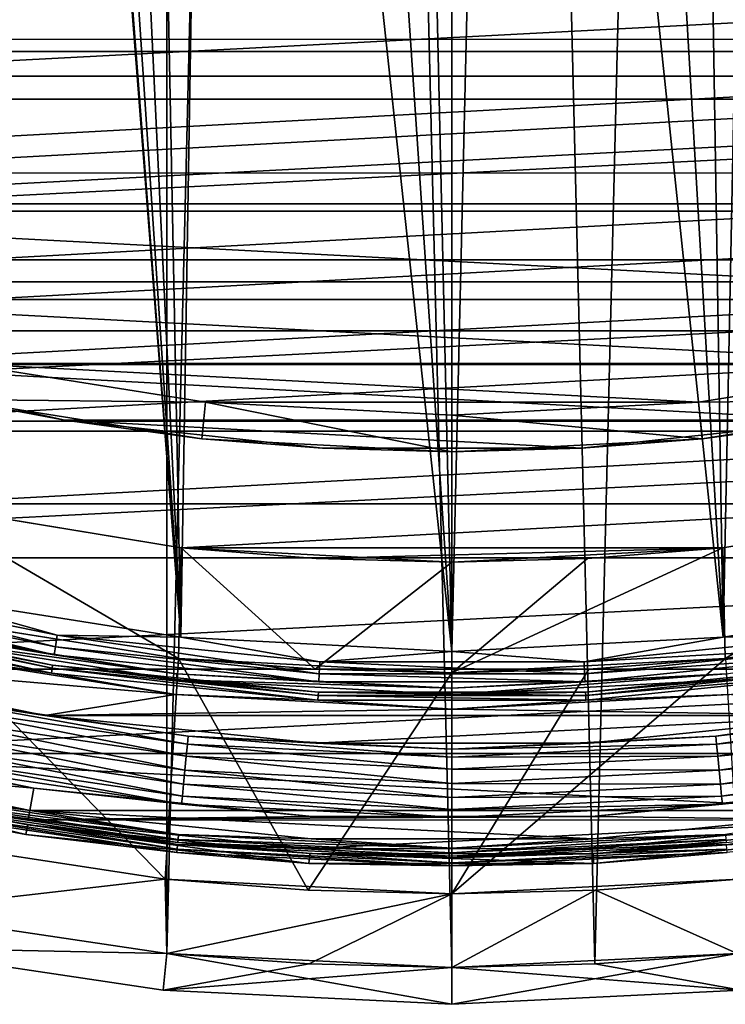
# Model space of a CAD drawing. Header units: millimetres. Extents: x -40 to 40, y -40 to 40.
# Tile 129 of 256: x -5.9 to 3.7, y -40 to -26.6. Entities that reach past the tile are written whole.
import ezdxf

# ---------------------------------------------------------------- set-up
doc = ezdxf.new("R2010")
doc.units = ezdxf.units.MM
doc.header["$LTSCALE"] = 26.699852
for name, color, linetype in [('1', 7, 'CONTINUOUS'), ('10', 7, 'CONTINUOUS'), ('104', 7, 'CONTINUOUS'), ('105', 7, 'CONTINUOUS'), ('106', 7, 'CONTINUOUS'), ('109', 7, 'CONTINUOUS'), ('11', 7, 'CONTINUOUS'), ('12', 7, 'CONTINUOUS'), ('13', 7, 'CONTINUOUS'), ('14', 7, 'CONTINUOUS'), ('15', 7, 'CONTINUOUS'), ('16', 7, 'CONTINUOUS'), ('17', 7, 'CONTINUOUS'), ('3', 7, 'CONTINUOUS'), ('38', 7, 'CONTINUOUS'), ('39', 7, 'CONTINUOUS'), ('4', 7, 'CONTINUOUS'), ('41', 7, 'CONTINUOUS'), ('42', 7, 'CONTINUOUS'), ('46', 7, 'CONTINUOUS'), ('47', 7, 'CONTINUOUS'), ('48', 7, 'CONTINUOUS'), ('60', 7, 'CONTINUOUS'), ('61', 7, 'CONTINUOUS'), ('62', 7, 'CONTINUOUS'), ('63', 7, 'CONTINUOUS'), ('7', 7, 'CONTINUOUS'), ('8', 7, 'CONTINUOUS'), ('9', 7, 'CONTINUOUS')]:
    doc.layers.add(name, color=color, linetype=linetype)

msp = doc.modelspace()

# ---------------------------------------------------------------- linework, layer by layer
at = {"layer": '1', "linetype": 'Continuous'}
for points in [[(-1.939, 39.452), (-3.873, 39.31), (-3.872, -39.31), (-1.939, 39.452)], [(0, -39.5), (-1.939, 39.452), (-3.872, -39.31), (0, -39.5)], [(0, 39.5), (-1.939, 39.452), (0, -39.5), (0, 39.5)], [(1.939, -39.452), (0, 39.5), (0, -39.5), (1.939, -39.452)], [(3.872, 39.31), (0, 39.5), (1.939, -39.452), (3.872, 39.31)], [(-3.873, 39.31), (-7.707, 38.741), (-7.706, -38.741), (-3.873, 39.31)], [(-3.872, -39.31), (-3.873, 39.31), (-7.706, -38.741), (-3.872, -39.31)], [(3.873, -39.31), (3.872, 39.31), (1.939, -39.452), (3.873, -39.31)]]:
    msp.add_3dface(points, dxfattribs=at)
at = {"layer": '10', "linetype": 'Continuous'}
for points in [[(-3.896, -38.302, -4), (-7.75, -37.712, -15), (-7.751, -37.712, -4), (-3.896, -38.302, -4)], [(-3.895, -38.302, -15), (-7.75, -37.712, -15), (-3.896, -38.302, -4), (-3.895, -38.302, -15)], [(-1.951, -38.451, -4), (-3.895, -38.302, -15), (-3.896, -38.302, -4), (-1.951, -38.451, -4)], [(0, -38.5, -4), (-3.895, -38.302, -15), (-1.951, -38.451, -4), (0, -38.5, -4)], [(0, -38.5, -15), (-3.895, -38.302, -15), (0, -38.5, -4), (0, -38.5, -15)]]:
    msp.add_3dface(points, dxfattribs=at)
at = {"layer": '104', "linetype": 'Continuous'}
for points in [[(-16, -27.713, -730), (18.809, -25.889, -730), (-18.81, -25.888, -730), (-16, -27.713, -730)], [(16, -27.713, -730), (18.809, -25.889, -730), (-16, -27.713, -730), (16, -27.713, -730)], [(-13.016, -29.233, -730), (16, -27.713, -730), (-16, -27.713, -730), (-13.016, -29.233, -730)], [(13.016, -29.233, -730), (16, -27.713, -730), (-13.016, -29.233, -730), (13.016, -29.233, -730)], [(-9.889, -30.434, -730), (9.89, -30.433, -730), (-13.016, -29.233, -730), (-9.889, -30.434, -730)], [(9.89, -30.433, -730), (13.016, -29.233, -730), (-13.016, -29.233, -730), (9.89, -30.433, -730)], [(6.654, -31.3, -730), (9.89, -30.433, -730), (-9.889, -30.434, -730), (6.654, -31.3, -730)], [(-6.653, -31.301, -730), (6.654, -31.3, -730), (-9.889, -30.434, -730), (-6.653, -31.301, -730)], [(3.346, -31.825, -730), (6.654, -31.3, -730), (-6.653, -31.301, -730), (3.346, -31.825, -730)], [(-3.345, -31.825, -730), (3.346, -31.825, -730), (-6.653, -31.301, -730), (-3.345, -31.825, -730)], [(0, -32, -730), (3.346, -31.825, -730), (-3.345, -31.825, -730), (0, -32, -730)]]:
    msp.add_3dface(points, dxfattribs=at)
at = {"layer": '105', "linetype": 'Continuous'}
for points in [[(-3.345, -31.825, -730), (-6.653, -31.301, -730), (-6.757, -31.79, -730.5), (-3.345, -31.825, -730)], [(6.654, -31.3, -730), (3.346, -31.825, -730), (6.757, -31.79, -730.5), (6.654, -31.3, -730)], [(-3.397, -32.322, -730.5), (-3.345, -31.825, -730), (-6.757, -31.79, -730.5), (-3.397, -32.322, -730.5)], [(6.757, -31.79, -730.5), (3.346, -31.825, -730), (3.397, -32.322, -730.5), (6.757, -31.79, -730.5)], [(0, -32.5, -730.5), (-3.345, -31.825, -730), (-3.397, -32.322, -730.5), (0, -32.5, -730.5)], [(0, -32, -730), (-3.345, -31.825, -730), (0, -32.5, -730.5), (0, -32, -730)], [(3.346, -31.825, -730), (0, -32, -730), (3.397, -32.322, -730.5), (3.346, -31.825, -730)], [(3.397, -32.322, -730.5), (0, -32, -730), (0, -32.5, -730.5), (3.397, -32.322, -730.5)]]:
    msp.add_3dface(points, dxfattribs=at)
at = {"layer": '106', "linetype": 'Continuous'}
for points in [[(-5.257, -32.072, -733), (-6.757, -31.79, -730.5), (-8.694, -31.316, -733), (-5.257, -32.072, -733)], [(-3.397, -32.322, -730.5), (-6.757, -31.79, -730.5), (-5.257, -32.072, -733), (-3.397, -32.322, -730.5)], [(6.757, -31.79, -730.5), (3.397, -32.322, -730.5), (5.258, -32.072, -733), (6.757, -31.79, -730.5)], [(-1.758, -32.452, -733), (-3.397, -32.322, -730.5), (-5.257, -32.072, -733), (-1.758, -32.452, -733)], [(5.258, -32.072, -733), (3.397, -32.322, -730.5), (1.76, -32.452, -733), (5.258, -32.072, -733)], [(0, -32.5, -730.5), (-3.397, -32.322, -730.5), (-1.758, -32.452, -733), (0, -32.5, -730.5)], [(3.397, -32.322, -730.5), (0, -32.5, -730.5), (1.76, -32.452, -733), (3.397, -32.322, -730.5)], [(1.76, -32.452, -733), (0, -32.5, -730.5), (-1.758, -32.452, -733), (1.76, -32.452, -733)]]:
    msp.add_3dface(points, dxfattribs=at)
at = {"layer": '109', "linetype": 'Continuous'}
for points in [[(21.039, -24.771, -733), (-18.238, -26.9, -733), (-21.039, -24.771, -733), (21.039, -24.771, -733)], [(21.039, -24.771, -733), (18.237, -26.901, -733), (-18.238, -26.9, -733), (21.039, -24.771, -733)], [(18.237, -26.901, -733), (-15.223, -28.714, -733), (-18.238, -26.9, -733), (18.237, -26.901, -733)], [(18.237, -26.901, -733), (15.222, -28.715, -733), (-15.223, -28.714, -733), (18.237, -26.901, -733)], [(15.222, -28.715, -733), (-12.029, -30.192, -733), (-15.223, -28.714, -733), (15.222, -28.715, -733)], [(15.222, -28.715, -733), (12.028, -30.192, -733), (-12.029, -30.192, -733), (15.222, -28.715, -733)], [(12.028, -30.192, -733), (-8.694, -31.316, -733), (-12.029, -30.192, -733), (12.028, -30.192, -733)], [(12.028, -30.192, -733), (8.694, -31.316, -733), (-8.694, -31.316, -733), (12.028, -30.192, -733)], [(8.694, -31.316, -733), (5.258, -32.072, -733), (-8.694, -31.316, -733), (8.694, -31.316, -733)], [(5.258, -32.072, -733), (-5.257, -32.072, -733), (-8.694, -31.316, -733), (5.258, -32.072, -733)], [(5.258, -32.072, -733), (1.76, -32.452, -733), (-5.257, -32.072, -733), (5.258, -32.072, -733)], [(1.76, -32.452, -733), (-1.758, -32.452, -733), (-5.257, -32.072, -733), (1.76, -32.452, -733)]]:
    msp.add_3dface(points, dxfattribs=at)
at = {"layer": '11', "linetype": 'Continuous'}
for points in [[(-3.896, -38.302, -4), (-7.751, -37.712, -4), (-7.381, -34.724, -4), (-3.896, -38.302, -4)], [(-3.711, -35.305, -4), (-3.896, -38.302, -4), (-7.381, -34.724, -4), (-3.711, -35.305, -4)], [(-1.951, -38.451, -4), (-3.896, -38.302, -4), (-3.711, -35.305, -4), (-1.951, -38.451, -4)], [(0, -35.5, -4), (-1.951, -38.451, -4), (-3.711, -35.305, -4), (0, -35.5, -4)], [(3.712, -35.305, -4), (0, -38.5, -4), (1.859, -35.451, -4), (3.712, -35.305, -4)], [(3.895, -38.302, -4), (0, -38.5, -4), (3.712, -35.305, -4), (3.895, -38.302, -4)], [(0, -38.5, -4), (-1.951, -38.451, -4), (0, -35.5, -4), (0, -38.5, -4)], [(1.859, -35.451, -4), (0, -38.5, -4), (0, -35.5, -4), (1.859, -35.451, -4)]]:
    msp.add_3dface(points, dxfattribs=at)
at = {"layer": '12', "linetype": 'Continuous'}
for points in [[(7.381, -34.724, -6.5), (3.712, -35.305, -4), (3.711, -35.305, -6.5), (7.381, -34.724, -6.5)], [(3.711, -35.305, -6.5), (0, -35.5, -4), (0, -35.5, -6.5), (3.711, -35.305, -6.5)], [(1.859, -35.451, -4), (0, -35.5, -4), (3.711, -35.305, -6.5), (1.859, -35.451, -4)], [(3.712, -35.305, -4), (1.859, -35.451, -4), (3.711, -35.305, -6.5), (3.712, -35.305, -4)]]:
    msp.add_3dface(points, dxfattribs=at)
at = {"layer": '13', "linetype": 'Continuous'}
for points in [[(-3.712, -35.305, -6.5), (-7.381, -34.724, -4), (-7.382, -34.724, -6.5), (-3.712, -35.305, -6.5)], [(-3.711, -35.305, -4), (-7.381, -34.724, -4), (-3.712, -35.305, -6.5), (-3.711, -35.305, -4)], [(-1.859, -35.451, -6.5), (-3.711, -35.305, -4), (-3.712, -35.305, -6.5), (-1.859, -35.451, -6.5)], [(0, -35.5, -6.5), (-3.711, -35.305, -4), (-1.859, -35.451, -6.5), (0, -35.5, -6.5)], [(0, -35.5, -4), (-3.711, -35.305, -4), (0, -35.5, -6.5), (0, -35.5, -4)]]:
    msp.add_3dface(points, dxfattribs=at)
at = {"layer": '14', "linetype": 'Continuous'}
for points in [[(-3.712, -35.305, -6.5), (-7.382, -34.724, -6.5), (-7.309, -33.205, -6.5), (-3.712, -35.305, -6.5)], [(-3.676, -33.801, -6.5), (-3.712, -35.305, -6.5), (-7.309, -33.205, -6.5), (-3.676, -33.801, -6.5)], [(7.31, -33.205, -6.5), (3.711, -35.305, -6.5), (3.677, -33.801, -6.5), (7.31, -33.205, -6.5)], [(7.381, -34.724, -6.5), (3.711, -35.305, -6.5), (7.31, -33.205, -6.5), (7.381, -34.724, -6.5)], [(-1.859, -35.451, -6.5), (-3.712, -35.305, -6.5), (-3.676, -33.801, -6.5), (-1.859, -35.451, -6.5)], [(0, -34, -6.5), (-1.859, -35.451, -6.5), (-3.676, -33.801, -6.5), (0, -34, -6.5)], [(3.677, -33.801, -6.5), (0, -35.5, -6.5), (1.842, -33.95, -6.5), (3.677, -33.801, -6.5)], [(3.711, -35.305, -6.5), (0, -35.5, -6.5), (3.677, -33.801, -6.5), (3.711, -35.305, -6.5)], [(0, -35.5, -6.5), (0, -34, -6.5), (1.842, -33.95, -6.5), (0, -35.5, -6.5)], [(0, -35.5, -6.5), (-1.859, -35.451, -6.5), (0, -34, -6.5), (0, -35.5, -6.5)]]:
    msp.add_3dface(points, dxfattribs=at)
at = {"layer": '15', "linetype": 'Continuous'}
for points in [[(-3.677, -33.801, -3.5), (-7.309, -33.205, -6.5), (-7.31, -33.205, -3.5), (-3.677, -33.801, -3.5)], [(-3.676, -33.801, -6.5), (-7.309, -33.205, -6.5), (-3.677, -33.801, -3.5), (-3.676, -33.801, -6.5)], [(-1.842, -33.95, -3.5), (-3.676, -33.801, -6.5), (-3.677, -33.801, -3.5), (-1.842, -33.95, -3.5)], [(0, -34, -3.5), (-3.676, -33.801, -6.5), (-1.842, -33.95, -3.5), (0, -34, -3.5)], [(0, -34, -6.5), (-3.676, -33.801, -6.5), (0, -34, -3.5), (0, -34, -6.5)]]:
    msp.add_3dface(points, dxfattribs=at)
at = {"layer": '16', "linetype": 'Continuous'}
for points in [[(-20.577, -27.066, -3.5), (-23.383, -24.683, -3.5), (23.382, -24.683, -3.5), (-20.577, -27.066, -3.5)], [(20.576, -27.067, -3.5), (-20.577, -27.066, -3.5), (23.382, -24.683, -3.5), (20.576, -27.067, -3.5)], [(-17.53, -29.132, -3.5), (-20.577, -27.066, -3.5), (20.576, -27.067, -3.5), (-17.53, -29.132, -3.5)], [(17.529, -29.133, -3.5), (-17.53, -29.132, -3.5), (20.576, -27.067, -3.5), (17.529, -29.133, -3.5)], [(-14.277, -30.857, -3.5), (-17.53, -29.132, -3.5), (17.529, -29.133, -3.5), (-14.277, -30.857, -3.5)], [(14.277, -30.857, -3.5), (-14.277, -30.857, -3.5), (17.529, -29.133, -3.5), (14.277, -30.857, -3.5)], [(-10.857, -32.22, -3.5), (-14.277, -30.857, -3.5), (14.277, -30.857, -3.5), (-10.857, -32.22, -3.5)], [(10.857, -32.22, -3.5), (-10.857, -32.22, -3.5), (14.277, -30.857, -3.5), (10.857, -32.22, -3.5)], [(-7.31, -33.205, -3.5), (-10.857, -32.22, -3.5), (10.857, -32.22, -3.5), (-7.31, -33.205, -3.5)], [(7.309, -33.205, -3.5), (-7.31, -33.205, -3.5), (10.857, -32.22, -3.5), (7.309, -33.205, -3.5)], [(-3.677, -33.801, -3.5), (-7.31, -33.205, -3.5), (7.309, -33.205, -3.5), (-3.677, -33.801, -3.5)], [(3.676, -33.801, -3.5), (-3.677, -33.801, -3.5), (7.309, -33.205, -3.5), (3.676, -33.801, -3.5)], [(-1.842, -33.95, -3.5), (-3.677, -33.801, -3.5), (3.676, -33.801, -3.5), (-1.842, -33.95, -3.5)], [(0, -34, -3.5), (-1.842, -33.95, -3.5), (3.676, -33.801, -3.5), (0, -34, -3.5)]]:
    msp.add_3dface(points, dxfattribs=at)
at = {"layer": '17', "linetype": 'Continuous'}
for points in [[(3.677, -33.801, -6.5), (3.676, -33.801, -3.5), (7.309, -33.205, -3.5), (3.677, -33.801, -6.5)], [(7.31, -33.205, -6.5), (3.677, -33.801, -6.5), (7.309, -33.205, -3.5), (7.31, -33.205, -6.5)], [(1.842, -33.95, -6.5), (0, -34, -6.5), (3.676, -33.801, -3.5), (1.842, -33.95, -6.5)], [(0, -34, -6.5), (0, -34, -3.5), (3.676, -33.801, -3.5), (0, -34, -6.5)], [(3.677, -33.801, -6.5), (1.842, -33.95, -6.5), (3.676, -33.801, -3.5), (3.677, -33.801, -6.5)]]:
    msp.add_3dface(points, dxfattribs=at)
at = {"layer": '3', "linetype": 'Continuous'}
for points in [[(-3.872, -39.31), (-7.706, -38.741), (-7.804, -39.231, -0.5), (-3.872, -39.31)], [(-3.921, -39.807, -0.5), (-3.872, -39.31), (-7.804, -39.231, -0.5), (-3.921, -39.807, -0.5)], [(0, -40, -0.5), (-3.872, -39.31), (-3.921, -39.807, -0.5), (0, -40, -0.5)], [(0, -39.5), (-3.872, -39.31), (0, -40, -0.5), (0, -39.5)], [(3.873, -39.31), (1.939, -39.452), (3.921, -39.807, -0.5), (3.873, -39.31)], [(1.939, -39.452), (0, -39.5), (3.921, -39.807, -0.5), (1.939, -39.452)], [(3.921, -39.807, -0.5), (0, -39.5), (0, -40, -0.5), (3.921, -39.807, -0.5)]]:
    msp.add_3dface(points, dxfattribs=at)
at = {"layer": '38', "linetype": 'Continuous'}
for points in [[(-7.474, -35.208, -6), (-9.149, -35.335, -6), (-3.754, -35.796, -6), (-7.474, -35.208, -6)], [(-9.149, -35.335, -6), (-5.527, -36.079, -6), (-3.754, -35.796, -6), (-9.149, -35.335, -6)], [(-3.754, -35.796, -6), (-5.527, -36.079, -6), (0.008, -35.993, -6), (-3.754, -35.796, -6)], [(0.008, -35.993, -6), (5.528, -36.079, -6), (3.769, -35.795, -6), (0.008, -35.993, -6)], [(-5.527, -36.079, -6), (5.528, -36.079, -6), (0.008, -35.993, -6), (-5.527, -36.079, -6)], [(-1.849, -36.453, -6), (5.528, -36.079, -6), (-5.527, -36.079, -6), (-1.849, -36.453, -6)], [(1.849, -36.453, -6), (5.528, -36.079, -6), (-1.849, -36.453, -6), (1.849, -36.453, -6)]]:
    msp.add_3dface(points, dxfattribs=at)
at = {"layer": '39', "linetype": 'Continuous'}
for points in [[(-5.527, -36.079, -6), (-9.149, -35.335, -6), (-7.128, -35.836, -5.809), (-5.527, -36.079, -6)], [(-3.608, -36.632, -5.538), (-7.149, -35.942, -5.646), (-7.181, -36.102, -5.538), (-3.608, -36.632, -5.538)], [(-3.592, -36.47, -5.646), (-7.128, -35.836, -5.809), (-7.149, -35.942, -5.646), (-3.592, -36.47, -5.646)], [(-3.592, -36.47, -5.646), (-7.149, -35.942, -5.646), (-3.608, -36.632, -5.538), (-3.592, -36.47, -5.646)], [(-3.581, -36.362, -5.809), (-5.527, -36.079, -6), (-7.128, -35.836, -5.809), (-3.581, -36.362, -5.809)], [(-3.581, -36.362, -5.809), (-7.128, -35.836, -5.809), (-3.592, -36.47, -5.646), (-3.581, -36.362, -5.809)], [(7.128, -35.836, -5.809), (5.528, -36.079, -6), (3.581, -36.362, -5.809), (7.128, -35.836, -5.809)], [(7.128, -35.836, -5.809), (3.581, -36.362, -5.809), (7.149, -35.942, -5.646), (7.128, -35.836, -5.809)], [(7.149, -35.942, -5.646), (3.581, -36.362, -5.809), (3.592, -36.47, -5.646), (7.149, -35.942, -5.646)], [(7.149, -35.942, -5.646), (3.592, -36.47, -5.646), (7.181, -36.102, -5.538), (7.149, -35.942, -5.646)], [(-1.849, -36.453, -6), (-5.527, -36.079, -6), (-3.581, -36.362, -5.809), (-1.849, -36.453, -6)], [(5.528, -36.079, -6), (1.849, -36.453, -6), (3.581, -36.362, -5.809), (5.528, -36.079, -6)], [(-3.627, -36.822, -5.5), (-7.181, -36.102, -5.538), (-7.218, -36.29, -5.5), (-3.627, -36.822, -5.5)], [(-3.608, -36.632, -5.538), (-7.181, -36.102, -5.538), (-3.627, -36.822, -5.5), (-3.608, -36.632, -5.538)], [(7.181, -36.102, -5.538), (3.592, -36.47, -5.646), (3.608, -36.632, -5.538), (7.181, -36.102, -5.538)], [(7.181, -36.102, -5.538), (3.608, -36.632, -5.538), (7.218, -36.29, -5.5), (7.181, -36.102, -5.538)], [(-5.679, -37.067, -6), (-7.309, -36.743, -5.81), (-9.399, -36.303, -6), (-5.679, -37.067, -6)], [(-3.645, -37.013, -5.538), (-7.218, -36.29, -5.5), (-7.256, -36.477, -5.538), (-3.645, -37.013, -5.538)], [(-3.627, -36.822, -5.5), (-7.218, -36.29, -5.5), (-3.645, -37.013, -5.538), (-3.627, -36.822, -5.5)], [(7.218, -36.29, -5.5), (3.608, -36.632, -5.538), (3.627, -36.822, -5.5), (7.218, -36.29, -5.5)], [(7.218, -36.29, -5.5), (3.627, -36.822, -5.5), (7.256, -36.477, -5.538), (7.218, -36.29, -5.5)], [(-3.661, -37.174, -5.647), (-7.256, -36.477, -5.538), (-7.287, -36.636, -5.647), (-3.661, -37.174, -5.647)], [(-3.645, -37.013, -5.538), (-7.256, -36.477, -5.538), (-3.661, -37.174, -5.647), (-3.645, -37.013, -5.538)], [(0, -36.809, -5.538), (-3.592, -36.47, -5.646), (-3.608, -36.632, -5.538), (0, -36.809, -5.538)], [(0, -36.647, -5.646), (-3.581, -36.362, -5.809), (-3.592, -36.47, -5.646), (0, -36.647, -5.646)], [(0, -36.647, -5.646), (-3.592, -36.47, -5.646), (0, -36.809, -5.538), (0, -36.647, -5.646)], [(0, -36.538, -5.809), (-1.849, -36.453, -6), (-3.581, -36.362, -5.809), (0, -36.538, -5.809)], [(0, -36.538, -5.809), (-3.581, -36.362, -5.809), (0, -36.647, -5.646), (0, -36.538, -5.809)], [(1.849, -36.453, -6), (-1.849, -36.453, -6), (0, -36.538, -5.809), (1.849, -36.453, -6)], [(3.581, -36.362, -5.809), (1.849, -36.453, -6), (0, -36.538, -5.809), (3.581, -36.362, -5.809)], [(3.581, -36.362, -5.809), (0, -36.538, -5.809), (3.592, -36.47, -5.646), (3.581, -36.362, -5.809)], [(3.592, -36.47, -5.646), (0, -36.647, -5.646), (3.608, -36.632, -5.538), (3.592, -36.47, -5.646)], [(3.592, -36.47, -5.646), (0, -36.538, -5.809), (0, -36.647, -5.646), (3.592, -36.47, -5.646)], [(7.256, -36.477, -5.538), (3.627, -36.822, -5.5), (3.645, -37.013, -5.538), (7.256, -36.477, -5.538)], [(7.256, -36.477, -5.538), (3.645, -37.013, -5.538), (7.287, -36.636, -5.647), (7.256, -36.477, -5.538)], [(-3.672, -37.282, -5.81), (-7.287, -36.636, -5.647), (-7.309, -36.743, -5.81), (-3.672, -37.282, -5.81)], [(-3.672, -37.282, -5.81), (-7.309, -36.743, -5.81), (-5.679, -37.067, -6), (-3.672, -37.282, -5.81)], [(-3.661, -37.174, -5.647), (-7.287, -36.636, -5.647), (-3.672, -37.282, -5.81), (-3.661, -37.174, -5.647)], [(0, -37.001, -5.5), (-3.608, -36.632, -5.538), (-3.627, -36.822, -5.5), (0, -37.001, -5.5)], [(0, -36.809, -5.538), (-3.608, -36.632, -5.538), (0, -37.001, -5.5), (0, -36.809, -5.538)], [(3.608, -36.632, -5.538), (0, -36.647, -5.646), (0, -36.809, -5.538), (3.608, -36.632, -5.538)], [(3.608, -36.632, -5.538), (0, -36.809, -5.538), (3.627, -36.822, -5.5), (3.608, -36.632, -5.538)], [(7.287, -36.636, -5.647), (3.645, -37.013, -5.538), (3.661, -37.174, -5.647), (7.287, -36.636, -5.647)], [(7.287, -36.636, -5.647), (3.661, -37.174, -5.647), (7.309, -36.743, -5.81), (7.287, -36.636, -5.647)], [(7.309, -36.743, -5.81), (3.661, -37.174, -5.647), (3.672, -37.282, -5.81), (7.309, -36.743, -5.81)], [(7.309, -36.743, -5.81), (3.672, -37.282, -5.81), (5.679, -37.068, -6), (7.309, -36.743, -5.81)], [(0, -37.192, -5.538), (-3.627, -36.822, -5.5), (-3.645, -37.013, -5.538), (0, -37.192, -5.538)], [(0, -37.001, -5.5), (-3.627, -36.822, -5.5), (0, -37.192, -5.538), (0, -37.001, -5.5)], [(3.627, -36.822, -5.5), (0, -36.809, -5.538), (0, -37.001, -5.5), (3.627, -36.822, -5.5)], [(3.627, -36.822, -5.5), (0, -37.001, -5.5), (3.645, -37.013, -5.538), (3.627, -36.822, -5.5)], [(0, -37.354, -5.647), (-3.645, -37.013, -5.538), (-3.661, -37.174, -5.647), (0, -37.354, -5.647)], [(0, -37.192, -5.538), (-3.645, -37.013, -5.538), (0, -37.354, -5.647), (0, -37.192, -5.538)], [(3.645, -37.013, -5.538), (0, -37.001, -5.5), (0, -37.192, -5.538), (3.645, -37.013, -5.538)], [(3.645, -37.013, -5.538), (0, -37.192, -5.538), (3.661, -37.174, -5.647), (3.645, -37.013, -5.538)], [(-1.899, -37.452, -6), (-3.672, -37.282, -5.81), (-5.679, -37.067, -6), (-1.899, -37.452, -6)], [(5.679, -37.068, -6), (3.672, -37.282, -5.81), (1.9, -37.452, -6), (5.679, -37.068, -6)], [(0, -37.462, -5.81), (-3.661, -37.174, -5.647), (-3.672, -37.282, -5.81), (0, -37.462, -5.81)], [(0, -37.462, -5.81), (-3.672, -37.282, -5.81), (-1.899, -37.452, -6), (0, -37.462, -5.81)], [(0, -37.354, -5.647), (-3.661, -37.174, -5.647), (0, -37.462, -5.81), (0, -37.354, -5.647)], [(3.661, -37.174, -5.647), (0, -37.354, -5.647), (3.672, -37.282, -5.81), (3.661, -37.174, -5.647)], [(3.661, -37.174, -5.647), (0, -37.192, -5.538), (0, -37.354, -5.647), (3.661, -37.174, -5.647)], [(3.672, -37.282, -5.81), (0, -37.354, -5.647), (0, -37.462, -5.81), (3.672, -37.282, -5.81)], [(3.672, -37.282, -5.81), (0, -37.462, -5.81), (1.9, -37.452, -6), (3.672, -37.282, -5.81)], [(1.9, -37.452, -6), (0, -37.462, -5.81), (-1.899, -37.452, -6), (1.9, -37.452, -6)]]:
    msp.add_3dface(points, dxfattribs=at)
at = {"layer": '4', "linetype": 'Continuous'}
for points in [[(-3.921, -39.807, -0.5), (-7.804, -39.231, -0.5), (-3.921, -39.807, -14.5), (-3.921, -39.807, -0.5)], [(-3.921, -39.807, -14.5), (-7.804, -39.231, -0.5), (-7.804, -39.231, -14.5), (-3.921, -39.807, -14.5)], [(0, -40, -0.5), (-3.921, -39.807, -0.5), (0, -40, -14.5), (0, -40, -0.5)], [(0, -40, -14.5), (-3.921, -39.807, -0.5), (-3.921, -39.807, -14.5), (0, -40, -14.5)], [(3.921, -39.807, -0.5), (0, -40, -0.5), (3.921, -39.807, -14.5), (3.921, -39.807, -0.5)], [(3.921, -39.807, -14.5), (0, -40, -0.5), (0, -40, -14.5), (3.921, -39.807, -14.5)]]:
    msp.add_3dface(points, dxfattribs=at)
at = {"layer": '41', "linetype": 'Continuous'}
for points in [[(-5.679, -37.067, -6), (-9.399, -36.303, -6), (-9.516, -36.723, -6), (-5.679, -37.067, -6)], [(-5.754, -37.497, -6), (-5.679, -37.067, -6), (-9.516, -36.723, -6), (-5.754, -37.497, -6)], [(5.679, -37.068, -6), (1.9, -37.452, -6), (9.496, -36.728, -6), (5.679, -37.068, -6)], [(9.496, -36.728, -6), (1.9, -37.452, -6), (5.733, -37.5, -6), (9.496, -36.728, -6)], [(-1.899, -37.452, -6), (-5.679, -37.067, -6), (-5.754, -37.497, -6), (-1.899, -37.452, -6)], [(1.9, -37.452, -6), (-1.899, -37.452, -6), (-5.754, -37.497, -6), (1.9, -37.452, -6)], [(5.733, -37.5, -6), (1.9, -37.452, -6), (-5.754, -37.497, -6), (5.733, -37.5, -6)], [(-1.932, -37.887, -6), (5.733, -37.5, -6), (-5.754, -37.497, -6), (-1.932, -37.887, -6)], [(1.91, -37.888, -6), (5.733, -37.5, -6), (-1.932, -37.887, -6), (1.91, -37.888, -6)]]:
    msp.add_3dface(points, dxfattribs=at)
at = {"layer": '42', "linetype": 'Continuous'}
for points in [[(-5.754, -37.497, -6), (-9.516, -36.723, -6), (-7.416, -37.283, -6.016), (-5.754, -37.497, -6)], [(-5.785, -37.695, -6.203), (-7.437, -37.389, -6.126), (-9.567, -36.917, -6.203), (-5.785, -37.695, -6.203)], [(-3.732, -37.895, -6.06), (-7.416, -37.283, -6.016), (-7.429, -37.347, -6.06), (-3.732, -37.895, -6.06)], [(-3.726, -37.83, -6.016), (-7.416, -37.283, -6.016), (-3.732, -37.895, -6.06), (-3.726, -37.83, -6.016)], [(-3.726, -37.83, -6.016), (-5.754, -37.497, -6), (-7.416, -37.283, -6.016), (-3.726, -37.83, -6.016)], [(-3.737, -37.938, -6.126), (-7.429, -37.347, -6.06), (-7.437, -37.389, -6.126), (-3.737, -37.938, -6.126)], [(-3.737, -37.938, -6.126), (-7.437, -37.389, -6.126), (-5.785, -37.695, -6.203), (-3.737, -37.938, -6.126)], [(-3.732, -37.895, -6.06), (-7.429, -37.347, -6.06), (-3.737, -37.938, -6.126), (-3.732, -37.895, -6.06)], [(-1.932, -37.887, -6), (-5.754, -37.497, -6), (-3.726, -37.83, -6.016), (-1.932, -37.887, -6)], [(5.733, -37.5, -6), (1.91, -37.888, -6), (3.726, -37.83, -6.016), (5.733, -37.5, -6)], [(-1.942, -38.087, -6.203), (-3.737, -37.938, -6.126), (-5.785, -37.695, -6.203), (-1.942, -38.087, -6.203)], [(5.762, -37.698, -6.203), (3.737, -37.938, -6.126), (1.92, -38.088, -6.203), (5.762, -37.698, -6.203)], [(0, -38.122, -6.126), (-3.732, -37.895, -6.06), (-3.737, -37.938, -6.126), (0, -38.122, -6.126)], [(0, -38.122, -6.126), (-3.737, -37.938, -6.126), (-1.942, -38.087, -6.203), (0, -38.122, -6.126)], [(0, -38.079, -6.06), (-3.726, -37.83, -6.016), (-3.732, -37.895, -6.06), (0, -38.079, -6.06)], [(0, -38.079, -6.06), (-3.732, -37.895, -6.06), (0, -38.122, -6.126), (0, -38.079, -6.06)], [(0, -38.013, -6.016), (-3.726, -37.83, -6.016), (0, -38.079, -6.06), (0, -38.013, -6.016)], [(0, -38.013, -6.016), (-1.932, -37.887, -6), (-3.726, -37.83, -6.016), (0, -38.013, -6.016)], [(1.91, -37.888, -6), (-1.932, -37.887, -6), (0, -38.013, -6.016), (1.91, -37.888, -6)], [(3.726, -37.83, -6.016), (0, -38.013, -6.016), (3.732, -37.895, -6.06), (3.726, -37.83, -6.016)], [(3.726, -37.83, -6.016), (1.91, -37.888, -6), (0, -38.013, -6.016), (3.726, -37.83, -6.016)], [(3.732, -37.895, -6.06), (0, -38.013, -6.016), (0, -38.079, -6.06), (3.732, -37.895, -6.06)], [(3.732, -37.895, -6.06), (0, -38.079, -6.06), (3.737, -37.938, -6.126), (3.732, -37.895, -6.06)], [(3.737, -37.938, -6.126), (0, -38.122, -6.126), (1.92, -38.088, -6.203), (3.737, -37.938, -6.126)], [(3.737, -37.938, -6.126), (0, -38.079, -6.06), (0, -38.122, -6.126), (3.737, -37.938, -6.126)], [(1.92, -38.088, -6.203), (0, -38.122, -6.126), (-1.942, -38.087, -6.203), (1.92, -38.088, -6.203)]]:
    msp.add_3dface(points, dxfattribs=at)
at = {"layer": '46', "linetype": 'Continuous'}
for points in [[(-5.725, -37.368, -14), (-7.39, -37.151, -13.985), (-9.475, -36.597, -14), (-5.725, -37.368, -14)], [(-5.76, -37.564, -13.803), (-9.532, -36.789, -13.803), (-7.411, -37.257, -13.879), (-5.76, -37.564, -13.803)], [(-3.713, -37.697, -13.985), (-7.402, -37.215, -13.943), (-7.39, -37.151, -13.985), (-3.713, -37.697, -13.985)], [(-3.713, -37.697, -13.985), (-7.39, -37.151, -13.985), (-5.725, -37.368, -14), (-3.713, -37.697, -13.985)], [(-3.719, -37.761, -13.943), (-7.411, -37.257, -13.879), (-7.402, -37.215, -13.943), (-3.719, -37.761, -13.943)], [(-3.723, -37.804, -13.879), (-5.76, -37.564, -13.803), (-7.411, -37.257, -13.879), (-3.723, -37.804, -13.879)], [(-3.723, -37.804, -13.879), (-7.411, -37.257, -13.879), (-3.719, -37.761, -13.943), (-3.723, -37.804, -13.879)], [(-3.719, -37.761, -13.943), (-7.402, -37.215, -13.943), (-3.713, -37.697, -13.985), (-3.719, -37.761, -13.943)], [(-1.914, -37.755, -14), (-3.713, -37.697, -13.985), (-5.725, -37.368, -14), (-1.914, -37.755, -14)], [(5.724, -37.368, -14), (3.713, -37.697, -13.985), (1.915, -37.755, -14), (5.724, -37.368, -14)], [(-1.932, -37.954, -13.803), (-5.76, -37.564, -13.803), (-3.723, -37.804, -13.879), (-1.932, -37.954, -13.803)], [(5.747, -37.566, -13.803), (1.917, -37.955, -13.803), (3.723, -37.804, -13.879), (5.747, -37.566, -13.803)], [(0, -37.944, -13.943), (-3.723, -37.804, -13.879), (-3.719, -37.761, -13.943), (0, -37.944, -13.943)], [(0, -37.987, -13.879), (-1.932, -37.954, -13.803), (-3.723, -37.804, -13.879), (0, -37.987, -13.879)], [(0, -37.987, -13.879), (-3.723, -37.804, -13.879), (0, -37.944, -13.943), (0, -37.987, -13.879)], [(0, -37.879, -13.985), (-3.719, -37.761, -13.943), (-3.713, -37.697, -13.985), (0, -37.879, -13.985)], [(0, -37.944, -13.943), (-3.719, -37.761, -13.943), (0, -37.879, -13.985), (0, -37.944, -13.943)], [(0, -37.879, -13.985), (-3.713, -37.697, -13.985), (-1.914, -37.755, -14), (0, -37.879, -13.985)], [(1.915, -37.755, -14), (0, -37.879, -13.985), (-1.914, -37.755, -14), (1.915, -37.755, -14)], [(3.713, -37.697, -13.985), (0, -37.879, -13.985), (1.915, -37.755, -14), (3.713, -37.697, -13.985)], [(3.713, -37.697, -13.985), (0, -37.944, -13.943), (0, -37.879, -13.985), (3.713, -37.697, -13.985)], [(3.719, -37.761, -13.943), (0, -37.944, -13.943), (3.713, -37.697, -13.985), (3.719, -37.761, -13.943)], [(3.719, -37.761, -13.943), (0, -37.987, -13.879), (0, -37.944, -13.943), (3.719, -37.761, -13.943)], [(3.723, -37.804, -13.879), (0, -37.987, -13.879), (3.719, -37.761, -13.943), (3.723, -37.804, -13.879)], [(3.723, -37.804, -13.879), (1.917, -37.955, -13.803), (0, -37.987, -13.879), (3.723, -37.804, -13.879)], [(1.917, -37.955, -13.803), (-1.932, -37.954, -13.803), (0, -37.987, -13.879), (1.917, -37.955, -13.803)]]:
    msp.add_3dface(points, dxfattribs=at)
at = {"layer": '47', "linetype": 'Continuous'}
for points in [[(-5.785, -37.695, -6.203), (-9.567, -36.917, -6.203), (-9.532, -36.789, -13.803), (-5.785, -37.695, -6.203)], [(-5.785, -37.695, -6.203), (-9.532, -36.789, -13.803), (-5.76, -37.564, -13.803), (-5.785, -37.695, -6.203)], [(-1.942, -38.087, -6.203), (-5.785, -37.695, -6.203), (-5.76, -37.564, -13.803), (-1.942, -38.087, -6.203)], [(-1.942, -38.087, -6.203), (-5.76, -37.564, -13.803), (-1.932, -37.954, -13.803), (-1.942, -38.087, -6.203)], [(5.762, -37.698, -6.203), (1.917, -37.955, -13.803), (5.747, -37.566, -13.803), (5.762, -37.698, -6.203)], [(5.762, -37.698, -6.203), (1.92, -38.088, -6.203), (1.917, -37.955, -13.803), (5.762, -37.698, -6.203)], [(1.92, -38.088, -6.203), (-1.942, -38.087, -6.203), (-1.932, -37.954, -13.803), (1.92, -38.088, -6.203)], [(1.92, -38.088, -6.203), (-1.932, -37.954, -13.803), (1.917, -37.955, -13.803), (1.92, -38.088, -6.203)]]:
    msp.add_3dface(points, dxfattribs=at)
at = {"layer": '48', "linetype": 'Continuous'}
for points in [[(28.683, -24.625, -14), (-26.045, -27.4, -14), (-28.683, -24.625, -14), (28.683, -24.625, -14)], [(28.683, -24.625, -14), (26.044, -27.401, -14), (-26.045, -27.4, -14), (28.683, -24.625, -14)], [(26.044, -27.401, -14), (-23.139, -29.895, -14), (-26.045, -27.4, -14), (26.044, -27.401, -14)], [(26.044, -27.401, -14), (23.138, -29.895, -14), (-23.139, -29.895, -14), (26.044, -27.401, -14)], [(23.138, -29.895, -14), (-19.996, -32.082, -14), (-23.139, -29.895, -14), (23.138, -29.895, -14)], [(23.138, -29.895, -14), (19.995, -32.083, -14), (-19.996, -32.082, -14), (23.138, -29.895, -14)], [(19.995, -32.083, -14), (-16.647, -33.941, -14), (-19.996, -32.082, -14), (19.995, -32.083, -14)], [(19.995, -32.083, -14), (16.646, -33.941, -14), (-16.647, -33.941, -14), (19.995, -32.083, -14)], [(16.646, -33.941, -14), (-13.128, -35.451, -14), (-16.647, -33.941, -14), (16.646, -33.941, -14)], [(16.646, -33.941, -14), (13.128, -35.451, -14), (-13.128, -35.451, -14), (16.646, -33.941, -14)], [(13.128, -35.451, -14), (-9.475, -36.597, -14), (-13.128, -35.451, -14), (13.128, -35.451, -14)], [(13.128, -35.451, -14), (9.474, -36.597, -14), (-9.475, -36.597, -14), (13.128, -35.451, -14)], [(9.474, -36.597, -14), (5.724, -37.368, -14), (-9.475, -36.597, -14), (9.474, -36.597, -14)], [(5.724, -37.368, -14), (-5.725, -37.368, -14), (-9.475, -36.597, -14), (5.724, -37.368, -14)], [(5.724, -37.368, -14), (1.915, -37.755, -14), (-5.725, -37.368, -14), (5.724, -37.368, -14)], [(1.915, -37.755, -14), (-1.914, -37.755, -14), (-5.725, -37.368, -14), (1.915, -37.755, -14)]]:
    msp.add_3dface(points, dxfattribs=at)
at = {"layer": '60', "linetype": 'Continuous'}
for points in [[(-3.68, -35.016, -11.5), (-6.41, -0.016, -11.5), (-7.32, -34.439, -11.5), (-3.68, -35.016, -11.5)], [(-6.267, -1.347, -11.5), (-6.41, -0.016, -11.5), (-3.68, -35.016, -11.5), (-6.267, -1.347, -11.5)], [(-5.85, -2.62, -11.5), (-6.267, -1.347, -11.5), (-3.68, -35.016, -11.5), (-5.85, -2.62, -11.5)], [(-5.178, -3.778, -11.5), (-5.85, -2.62, -11.5), (-3.68, -35.016, -11.5), (-5.178, -3.778, -11.5)], [(-4.28, -4.772, -11.5), (-5.178, -3.778, -11.5), (-3.68, -35.016, -11.5), (-4.28, -4.772, -11.5)], [(-3.195, -5.557, -11.5), (-4.28, -4.772, -11.5), (-3.68, -35.016, -11.5), (-3.195, -5.557, -11.5)], [(4.291, -4.761, -11.5), (3.209, -5.549, -11.5), (3.681, -35.016, -11.5), (4.291, -4.761, -11.5)], [(7.321, -34.439, -11.5), (4.291, -4.761, -11.5), (3.681, -35.016, -11.5), (7.321, -34.439, -11.5)], [(0, -35.209, -11.5), (-3.195, -5.557, -11.5), (-3.68, -35.016, -11.5), (0, -35.209, -11.5)], [(-1.971, -6.099, -11.5), (-3.195, -5.557, -11.5), (0, -35.209, -11.5), (-1.971, -6.099, -11.5)], [(3.209, -5.549, -11.5), (1.986, -6.094, -11.5), (3.681, -35.016, -11.5), (3.209, -5.549, -11.5)], [(-0.662, -6.376, -11.5), (-1.971, -6.099, -11.5), (0, -35.209, -11.5), (-0.662, -6.376, -11.5)], [(1.986, -6.094, -11.5), (0.677, -6.374, -11.5), (3.681, -35.016, -11.5), (1.986, -6.094, -11.5)], [(0.677, -6.374, -11.5), (-0.662, -6.376, -11.5), (0, -35.209, -11.5), (0.677, -6.374, -11.5)], [(3.681, -35.016, -11.5), (0.677, -6.374, -11.5), (0, -35.209, -11.5), (3.681, -35.016, -11.5)]]:
    msp.add_3dface(points, dxfattribs=at)
at = {"layer": '61', "linetype": 'Continuous'}
for points in [[(-8.913, -34.424, -11.357), (-5.385, -35.149, -11.357), (-8.873, -34.268, -11.463), (-8.913, -34.424, -11.357)], [(-8.873, -34.268, -11.463), (-5.385, -35.149, -11.357), (-5.36, -34.989, -11.463), (-8.873, -34.268, -11.463)], [(-7.32, -34.439, -11.5), (-8.873, -34.268, -11.463), (-5.36, -34.989, -11.463), (-7.32, -34.439, -11.5)], [(-8.94, -34.529, -11.197), (-5.401, -35.257, -11.197), (-8.913, -34.424, -11.357), (-8.94, -34.529, -11.197)], [(-8.913, -34.424, -11.357), (-5.401, -35.257, -11.197), (-5.385, -35.149, -11.357), (-8.913, -34.424, -11.357)], [(-3.68, -35.016, -11.5), (-7.32, -34.439, -11.5), (-5.36, -34.989, -11.463), (-3.68, -35.016, -11.5)], [(7.321, -34.439, -11.5), (3.681, -35.016, -11.5), (5.36, -34.989, -11.463), (7.321, -34.439, -11.5)], [(-8.94, -34.529, -11.197), (-7.43, -34.927, -11.009), (-5.401, -35.257, -11.197), (-8.94, -34.529, -11.197)], [(-7.43, -34.927, -11.009), (-3.739, -35.512, -11.009), (-5.401, -35.257, -11.197), (-7.43, -34.927, -11.009)], [(-5.385, -35.149, -11.357), (-1.801, -35.513, -11.357), (-5.36, -34.989, -11.463), (-5.385, -35.149, -11.357)], [(-5.36, -34.989, -11.463), (-1.801, -35.513, -11.357), (-1.793, -35.352, -11.463), (-5.36, -34.989, -11.463)], [(-3.68, -35.016, -11.5), (-5.36, -34.989, -11.463), (-1.793, -35.352, -11.463), (-3.68, -35.016, -11.5)], [(0, -35.209, -11.5), (-3.68, -35.016, -11.5), (-1.793, -35.352, -11.463), (0, -35.209, -11.5)], [(3.681, -35.016, -11.5), (0, -35.209, -11.5), (1.793, -35.352, -11.463), (3.681, -35.016, -11.5)], [(1.793, -35.352, -11.463), (5.385, -35.149, -11.357), (5.36, -34.989, -11.463), (1.793, -35.352, -11.463)], [(3.681, -35.016, -11.5), (1.793, -35.352, -11.463), (5.36, -34.989, -11.463), (3.681, -35.016, -11.5)], [(-5.401, -35.257, -11.197), (-1.807, -35.622, -11.197), (-5.385, -35.149, -11.357), (-5.401, -35.257, -11.197)], [(-5.385, -35.149, -11.357), (-1.807, -35.622, -11.197), (-1.801, -35.513, -11.357), (-5.385, -35.149, -11.357)], [(1.801, -35.513, -11.357), (5.385, -35.149, -11.357), (1.793, -35.352, -11.463), (1.801, -35.513, -11.357)], [(1.801, -35.513, -11.357), (5.401, -35.257, -11.197), (5.385, -35.149, -11.357), (1.801, -35.513, -11.357)], [(-5.401, -35.257, -11.197), (-3.739, -35.512, -11.009), (-1.807, -35.622, -11.197), (-5.401, -35.257, -11.197)], [(0, -35.209, -11.5), (-1.793, -35.352, -11.463), (1.793, -35.352, -11.463), (0, -35.209, -11.5)], [(1.807, -35.622, -11.197), (5.401, -35.257, -11.197), (1.801, -35.513, -11.357), (1.807, -35.622, -11.197)], [(1.807, -35.622, -11.197), (3.724, -35.514, -11.009), (5.401, -35.257, -11.197), (1.807, -35.622, -11.197)], [(-1.801, -35.513, -11.357), (1.801, -35.513, -11.357), (-1.793, -35.352, -11.463), (-1.801, -35.513, -11.357)], [(-1.793, -35.352, -11.463), (1.801, -35.513, -11.357), (1.793, -35.352, -11.463), (-1.793, -35.352, -11.463)], [(-3.739, -35.512, -11.009), (-0.007, -35.709, -11.009), (-1.807, -35.622, -11.197), (-3.739, -35.512, -11.009)], [(-1.807, -35.622, -11.197), (1.807, -35.622, -11.197), (-1.801, -35.513, -11.357), (-1.807, -35.622, -11.197)], [(-1.801, -35.513, -11.357), (1.807, -35.622, -11.197), (1.801, -35.513, -11.357), (-1.801, -35.513, -11.357)], [(-0.007, -35.709, -11.009), (3.724, -35.514, -11.009), (1.807, -35.622, -11.197), (-0.007, -35.709, -11.009)], [(-1.807, -35.622, -11.197), (-0.007, -35.709, -11.009), (1.807, -35.622, -11.197), (-1.807, -35.622, -11.197)]]:
    msp.add_3dface(points, dxfattribs=at)
at = {"layer": '62', "linetype": 'Continuous'}
for points in [[(-3.739, -35.512, -11.009), (-7.43, -34.927, -11.009), (-7.433, -35.012, -6.197), (-3.739, -35.512, -11.009)], [(-3.732, -35.597, -6.197), (-3.739, -35.512, -11.009), (-7.433, -35.012, -6.197), (-3.732, -35.597, -6.197)], [(-0.007, -35.709, -11.009), (-3.739, -35.512, -11.009), (-3.732, -35.597, -6.197), (-0.007, -35.709, -11.009)], [(3.724, -35.514, -11.009), (-0.007, -35.709, -11.009), (0.008, -35.793, -6.197), (3.724, -35.514, -11.009)], [(3.748, -35.596, -6.197), (3.724, -35.514, -11.009), (0.008, -35.793, -6.197), (3.748, -35.596, -6.197)], [(0.008, -35.793, -6.197), (-0.007, -35.709, -11.009), (-3.732, -35.597, -6.197), (0.008, -35.793, -6.197)]]:
    msp.add_3dface(points, dxfattribs=at)
at = {"layer": '63', "linetype": 'Continuous'}
for points in [[(-9.003, -34.77, -6.015), (-5.439, -35.503, -6.015), (-8.986, -34.708, -6.057), (-9.003, -34.77, -6.015)], [(-8.986, -34.708, -6.057), (-5.429, -35.439, -6.057), (-8.976, -34.666, -6.121), (-8.986, -34.708, -6.057)], [(-8.986, -34.708, -6.057), (-5.439, -35.503, -6.015), (-5.429, -35.439, -6.057), (-8.986, -34.708, -6.057)], [(-7.433, -35.012, -6.197), (-8.976, -34.666, -6.121), (-5.422, -35.396, -6.121), (-7.433, -35.012, -6.197)], [(-8.976, -34.666, -6.121), (-5.429, -35.439, -6.057), (-5.422, -35.396, -6.121), (-8.976, -34.666, -6.121)], [(-9.003, -34.77, -6.015), (-7.474, -35.208, -6), (-5.439, -35.503, -6.015), (-9.003, -34.77, -6.015)], [(-3.732, -35.597, -6.197), (-7.433, -35.012, -6.197), (-5.422, -35.396, -6.121), (-3.732, -35.597, -6.197)], [(-7.474, -35.208, -6), (-3.754, -35.796, -6), (-5.439, -35.503, -6.015), (-7.474, -35.208, -6)], [(-5.429, -35.439, -6.057), (-1.816, -35.806, -6.057), (-5.422, -35.396, -6.121), (-5.429, -35.439, -6.057)], [(-3.732, -35.597, -6.197), (-5.422, -35.396, -6.121), (-1.814, -35.763, -6.121), (-3.732, -35.597, -6.197)], [(-5.422, -35.396, -6.121), (-1.816, -35.806, -6.057), (-1.814, -35.763, -6.121), (-5.422, -35.396, -6.121)], [(3.748, -35.596, -6.197), (1.814, -35.763, -6.121), (5.422, -35.396, -6.121), (3.748, -35.596, -6.197)], [(1.814, -35.763, -6.121), (5.429, -35.439, -6.057), (5.422, -35.396, -6.121), (1.814, -35.763, -6.121)], [(-5.439, -35.503, -6.015), (-1.819, -35.871, -6.015), (-5.429, -35.439, -6.057), (-5.439, -35.503, -6.015)], [(-5.439, -35.503, -6.015), (-3.754, -35.796, -6), (-1.819, -35.871, -6.015), (-5.439, -35.503, -6.015)], [(-5.429, -35.439, -6.057), (-1.819, -35.871, -6.015), (-1.816, -35.806, -6.057), (-5.429, -35.439, -6.057)], [(1.816, -35.806, -6.057), (5.429, -35.439, -6.057), (1.814, -35.763, -6.121), (1.816, -35.806, -6.057)], [(1.816, -35.806, -6.057), (5.439, -35.503, -6.015), (5.429, -35.439, -6.057), (1.816, -35.806, -6.057)], [(1.819, -35.871, -6.015), (5.439, -35.503, -6.015), (1.816, -35.806, -6.057), (1.819, -35.871, -6.015)], [(1.819, -35.871, -6.015), (3.769, -35.795, -6), (5.439, -35.503, -6.015), (1.819, -35.871, -6.015)], [(0.008, -35.793, -6.197), (-3.732, -35.597, -6.197), (-1.814, -35.763, -6.121), (0.008, -35.793, -6.197)], [(3.748, -35.596, -6.197), (0.008, -35.793, -6.197), (1.814, -35.763, -6.121), (3.748, -35.596, -6.197)], [(-3.754, -35.796, -6), (0.008, -35.993, -6), (-1.819, -35.871, -6.015), (-3.754, -35.796, -6)], [(-1.819, -35.871, -6.015), (1.819, -35.871, -6.015), (-1.816, -35.806, -6.057), (-1.819, -35.871, -6.015)], [(-1.816, -35.806, -6.057), (1.816, -35.806, -6.057), (-1.814, -35.763, -6.121), (-1.816, -35.806, -6.057)], [(-1.816, -35.806, -6.057), (1.819, -35.871, -6.015), (1.816, -35.806, -6.057), (-1.816, -35.806, -6.057)], [(0.008, -35.793, -6.197), (-1.814, -35.763, -6.121), (1.814, -35.763, -6.121), (0.008, -35.793, -6.197)], [(-1.814, -35.763, -6.121), (1.816, -35.806, -6.057), (1.814, -35.763, -6.121), (-1.814, -35.763, -6.121)], [(0.008, -35.993, -6), (3.769, -35.795, -6), (1.819, -35.871, -6.015), (0.008, -35.993, -6)], [(-1.819, -35.871, -6.015), (0.008, -35.993, -6), (1.819, -35.871, -6.015), (-1.819, -35.871, -6.015)]]:
    msp.add_3dface(points, dxfattribs=at)
at = {"layer": '7', "linetype": 'Continuous'}
for points in [[(-3.895, -38.302, -15), (-7.707, -38.741, -15), (-7.75, -37.712, -15), (-3.895, -38.302, -15)], [(-3.873, -39.31, -15), (-7.707, -38.741, -15), (-3.895, -38.302, -15), (-3.873, -39.31, -15)], [(0, -38.5, -15), (-3.873, -39.31, -15), (-3.895, -38.302, -15), (0, -38.5, -15)], [(3.896, -38.302, -15), (3.872, -39.31, -15), (1.951, -38.451, -15), (3.896, -38.302, -15)], [(1.951, -38.451, -15), (0, -39.5, -15), (0, -38.5, -15), (1.951, -38.451, -15)], [(3.872, -39.31, -15), (0, -39.5, -15), (1.951, -38.451, -15), (3.872, -39.31, -15)], [(-1.939, -39.452, -15), (-3.873, -39.31, -15), (0, -38.5, -15), (-1.939, -39.452, -15)], [(0, -39.5, -15), (-1.939, -39.452, -15), (0, -38.5, -15), (0, -39.5, -15)]]:
    msp.add_3dface(points, dxfattribs=at)
at = {"layer": '8', "linetype": 'Continuous'}
for points in [[(-7.804, -39.231, -14.5), (-7.707, -38.741, -15), (-3.873, -39.31, -15), (-7.804, -39.231, -14.5)], [(-3.921, -39.807, -14.5), (-7.804, -39.231, -14.5), (-3.873, -39.31, -15), (-3.921, -39.807, -14.5)], [(-3.921, -39.807, -14.5), (-3.873, -39.31, -15), (-1.939, -39.452, -15), (-3.921, -39.807, -14.5)], [(3.921, -39.807, -14.5), (0, -40, -14.5), (3.872, -39.31, -15), (3.921, -39.807, -14.5)], [(0, -40, -14.5), (0, -39.5, -15), (3.872, -39.31, -15), (0, -40, -14.5)], [(-3.921, -39.807, -14.5), (-1.939, -39.452, -15), (0, -39.5, -15), (-3.921, -39.807, -14.5)], [(0, -40, -14.5), (-3.921, -39.807, -14.5), (0, -39.5, -15), (0, -40, -14.5)]]:
    msp.add_3dface(points, dxfattribs=at)
at = {"layer": '9', "linetype": 'Continuous'}
for points in [[(3.895, -38.302, -4), (0, -38.5, -15), (0, -38.5, -4), (3.895, -38.302, -4)], [(1.951, -38.451, -15), (0, -38.5, -15), (3.895, -38.302, -4), (1.951, -38.451, -15)], [(3.896, -38.302, -15), (1.951, -38.451, -15), (3.895, -38.302, -4), (3.896, -38.302, -15)]]:
    msp.add_3dface(points, dxfattribs=at)

doc.saveas('drawing.dxf')
